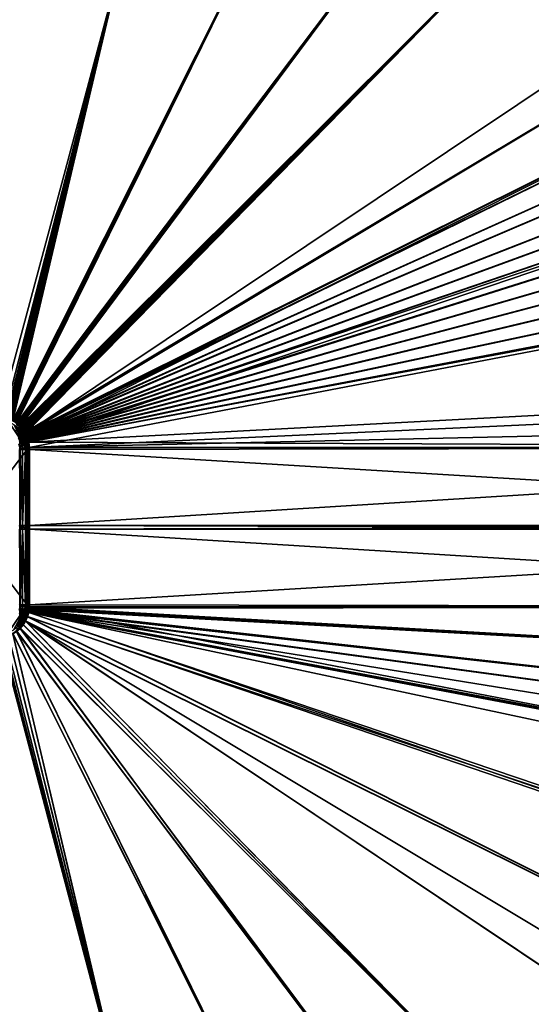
# Model space of a CAD drawing. Header units: metres. Extents: x -901 to 901, y -486 to 401.
# Tile 208 of 256: x 60 to 263, y -189 to 201. Entities that reach past the tile are written whole.
import ezdxf

# ---------------------------------------------------------------- set-up
doc = ezdxf.new("R2010")
doc.units = ezdxf.units.M

msp = doc.modelspace()

# ---------------------------------------------------------------- linework, layer by layer
at = {"layer": 'top0'}
for points in [[(51.480598, 43.739395, -503.49292), (51.480598, 223.983383, -499.717346), (99.888733, 223.959961, -499.592224)], [(53.527187, 43.449425, -503.495331), (51.480598, 43.739395, -503.49292), (99.888733, 223.959961, -499.592224)], [(51.480598, 223.920547, -496.718018), (54.214935, 43.245422, -500.496002), (99.785164, 223.928391, -496.596436)], [(99.888733, 223.959961, -499.592224), (55.299904, 43.002987, -503.495331), (53.527187, 43.449425, -503.495331)], [(54.214935, 43.245422, -500.496002), (54.490093, 43.177109, -500.496002), (99.785164, 223.928391, -496.596436)], [(99.785164, 223.928391, -496.596436), (54.490093, 43.177109, -500.496002), (54.763939, 43.101849, -500.496002)], [(54.763939, 43.101849, -500.496002), (55.036449, 43.019512, -500.496002), (99.785164, 223.928391, -496.596436)], [(55.036449, 43.019512, -500.496002), (55.307594, 42.929974, -500.496002), (99.785164, 223.928391, -496.596436)], [(56.984638, 42.293407, -503.495331), (55.299904, 43.002987, -503.495331), (99.888733, 223.959961, -499.592224)], [(99.785164, 223.928391, -496.596436), (55.307594, 42.929974, -500.496002), (55.577347, 42.833103, -500.496002)], [(55.577347, 42.833103, -500.496002), (55.845684, 42.728775, -500.496002), (99.785164, 223.928391, -496.596436)], [(55.845684, 42.728775, -500.496002), (56.112568, 42.616859, -500.496002), (99.785164, 223.928391, -496.596436)], [(99.785164, 223.928391, -496.596436), (56.112568, 42.616859, -500.496002), (56.377979, 42.497231, -500.496002)], [(56.377979, 42.497231, -500.496002), (56.641891, 42.369759, -500.496002), (99.785164, 223.928391, -496.596436)], [(56.641891, 42.369759, -500.496002), (56.90427, 42.234318, -500.496002), (99.785164, 223.928391, -496.596436)], [(99.785164, 223.928391, -496.596436), (56.90427, 42.234318, -500.496002), (148.050934, 223.930923, -496.255829)], [(56.90427, 42.234318, -500.496002), (57.165089, 42.090778, -500.496002), (148.050934, 223.930923, -496.255829)], [(148.24852, 223.902283, -499.237854), (56.984638, 42.293407, -503.495331), (99.888733, 223.959961, -499.592224)], [(58.54258, 41.33704, -503.495331), (56.984638, 42.293407, -503.495331), (148.24852, 223.902283, -499.237854)], [(148.050934, 223.930923, -496.255829), (57.165089, 42.090778, -500.496002), (57.424324, 41.939011, -500.496002)], [(57.424324, 41.939011, -500.496002), (57.681946, 41.778889, -500.496002), (148.050934, 223.930923, -496.255829)], [(57.681946, 41.778889, -500.496002), (57.937923, 41.610287, -500.496002), (148.050934, 223.930923, -496.255829)], [(57.937923, 41.610287, -500.496002), (58.192173, 41.433163, -500.496002), (148.050934, 223.930923, -496.255829)], [(58.192173, 41.433163, -500.496002), (58.444324, 41.247849, -500.496002), (148.050934, 223.930923, -496.255829)], [(148.050934, 223.930923, -496.255829), (58.444324, 41.247849, -500.496002), (196.310562, 223.897324, -495.732025)], [(58.444324, 41.247849, -500.496002), (58.693947, 41.054779, -500.496002), (196.310562, 223.897324, -495.732025)], [(196.53624, 223.843063, -498.702637), (58.54258, 41.33704, -503.495331), (148.24852, 223.902283, -499.237854)], [(59.937843, 40.155907, -503.495331), (58.54258, 41.33704, -503.495331), (196.53624, 223.843063, -498.702637)], [(196.310562, 223.897324, -495.732025), (58.693947, 41.054779, -500.496002), (58.940605, 40.854397, -500.496002)], [(58.940605, 40.854397, -500.496002), (59.183861, 40.647129, -500.496002), (196.310562, 223.897324, -495.732025)], [(59.183861, 40.647129, -500.496002), (59.423283, 40.433414, -500.496002), (196.310562, 223.897324, -495.732025)], [(59.423283, 40.433414, -500.496002), (59.658436, 40.213688, -500.496002), (196.310562, 223.897324, -495.732025)], [(59.658436, 40.213688, -500.496002), (59.888878, 39.988384, -500.496002), (196.310562, 223.897324, -495.732025)], [(196.310562, 223.897324, -495.732025), (59.888878, 39.988384, -500.496002), (244.527115, 223.826401, -495.064453)], [(59.888878, 39.988384, -500.496002), (60.114182, 39.757938, -500.496002), (244.527115, 223.826401, -495.064453)], [(244.761276, 223.802536, -498.037628), (59.937843, 40.155907, -503.495331), (196.53624, 223.843063, -498.702637)], [(61.138283, 38.777222, -503.495331), (59.937843, 40.155907, -503.495331), (244.761276, 223.802536, -498.037628)], [(244.527115, 223.826401, -495.064453), (60.114182, 39.757938, -500.496002), (60.333908, 39.522789, -500.496002)], [(60.333908, 39.522789, -500.496002), (60.547623, 39.283367, -500.496002), (244.527115, 223.826401, -495.064453)], [(60.547623, 39.283367, -500.496002), (60.75489, 39.040108, -500.496002), (244.527115, 223.826401, -495.064453)], [(244.527115, 223.826401, -495.064453), (60.75489, 39.040108, -500.496002), (60.955276, 38.793449, -500.496002)], [(60.955276, 38.793449, -500.496002), (61.148342, 38.543827, -500.496002), (244.527115, 223.826401, -495.064453)], [(62.116249, 37.232742, -503.495331), (61.138283, 38.777222, -503.495331), (244.761276, 223.802536, -498.037628)], [(61.148342, 38.543827, -500.496002), (61.333656, 38.291676, -500.496002), (244.527115, 223.826401, -495.064453)], [(244.527115, 223.826401, -495.064453), (61.333656, 38.291676, -500.496002), (61.510784, 38.037426, -500.496002)], [(61.510784, 38.037426, -500.496002), (61.679386, 37.781448, -500.496002), (244.527115, 223.826401, -495.064453)], [(244.527115, 223.826401, -495.064453), (61.679386, 37.781448, -500.496002), (61.839508, 37.523827, -500.496002)], [(372.984802, 223.770142, -492.901215), (244.527115, 223.826401, -495.064453), (61.839508, 37.523827, -500.496002)], [(61.839508, 37.523827, -500.496002), (61.991276, 37.264591, -500.496002), (372.984802, 223.770142, -492.901215)], [(61.991276, 37.264591, -500.496002), (62.134815, 37.003773, -500.496002), (372.984802, 223.770142, -492.901215)], [(341.090759, 223.79567, -496.466583), (437.335358, 223.870071, -494.717072), (62.116249, 37.232742, -503.495331)], [(62.116249, 37.232742, -503.495331), (437.335358, 223.870071, -494.717072), (62.849209, 35.558052, -503.495331)], [(244.761276, 223.802536, -498.037628), (341.090759, 223.79567, -496.466583), (62.116249, 37.232742, -503.495331)], [(372.984802, 223.770142, -492.901215), (62.134815, 37.003773, -500.496002), (437.279114, 223.842056, -491.717743)], [(62.134815, 37.003773, -500.496002), (62.270256, 36.741394, -500.496002), (437.279114, 223.842056, -491.717743)], [(437.279114, 223.842056, -491.717743), (62.270256, 36.741394, -500.496002), (443.575165, 223.660156, -491.601166)], [(62.270256, 36.741394, -500.496002), (62.397728, 36.477486, -500.496002), (443.575165, 223.660156, -491.601166)], [(443.575165, 223.660156, -491.601166), (62.397728, 36.477486, -500.496002), (468.505676, 219.215271, -491.167877)], [(437.335358, 223.870071, -494.717072), (520.393921, 188.45813, -493.390167), (62.849209, 35.558052, -503.495331)], [(62.397728, 36.477486, -500.496002), (62.517357, 36.21207, -500.496002), (468.505676, 219.215271, -491.167877)], [(468.505676, 219.215271, -491.167877), (62.517357, 36.21207, -500.496002), (480.591248, 214.882462, -490.972443)], [(62.517357, 36.21207, -500.496002), (62.629272, 35.945187, -500.496002), (480.591248, 214.882462, -490.972443)], [(480.591248, 214.882462, -490.972443), (62.629272, 35.945187, -500.496002), (497.76944, 206.077408, -490.709351)], [(62.629272, 35.945187, -500.496002), (62.733601, 35.676849, -500.496002), (497.76944, 206.077408, -490.709351)], [(497.76944, 206.077408, -490.709351), (62.733601, 35.676849, -500.496002), (508.340515, 198.850876, -490.555847)], [(62.733601, 35.676849, -500.496002), (62.830471, 35.407097, -500.496002), (508.340515, 198.850876, -490.555847)], [(508.340515, 198.850876, -490.555847), (62.830471, 35.407097, -500.496002), (518.09021, 190.658234, -490.42038)], [(62.830471, 35.407097, -500.496002), (62.92001, 35.135952, -500.496002), (518.09021, 190.658234, -490.42038)], [(62.849209, 35.558052, -503.495331), (520.393921, 188.45813, -493.390167), (63.320282, 33.791721, -503.495331)], [(518.09021, 190.658234, -490.42038), (62.92001, 35.135952, -500.496002), (526.977783, 181.583008, -490.302704)], [(520.393921, 188.45813, -493.390167), (556.825012, 127.259506, -492.974121), (63.320282, 33.791721, -503.495331)], [(62.92001, 35.135952, -500.496002), (63.002346, 34.863441, -500.496002), (526.977783, 181.583008, -490.302704)], [(526.977783, 181.583008, -490.302704), (63.002346, 34.863441, -500.496002), (534.963257, 171.708542, -490.202545)], [(63.002346, 34.863441, -500.496002), (63.077606, 34.589596, -500.496002), (534.963257, 171.708542, -490.202545)], [(534.963257, 171.708542, -490.202545), (63.077606, 34.589596, -500.496002), (542.006714, 161.118149, -490.119659)], [(63.077606, 34.589596, -500.496002), (63.14592, 34.314438, -500.496002), (542.006714, 161.118149, -490.119659)], [(542.006714, 161.118149, -490.119659), (63.14592, 34.314438, -500.496002), (548.068054, 149.895493, -490.053741)], [(63.14592, 34.314438, -500.496002), (63.207417, 34.038002, -500.496002), (548.068054, 149.895493, -490.053741)], [(548.068054, 149.895493, -490.053741), (63.207417, 34.038002, -500.496002), (553.106445, 138.14418, -490.004761)], [(63.207417, 34.038002, -500.496002), (63.258526, 33.780186, -500.496002), (553.106445, 138.14418, -490.004761)], [(553.106445, 138.14418, -490.004761), (63.258526, 33.780186, -500.496002), (557.079407, 125.99765, -489.9729)], [(63.258526, 33.780186, -500.496002), (63.577065, 31.580099, -500.493591), (557.079407, 125.99765, -489.9729)], [(63.320282, 33.791721, -503.495331), (556.825012, 127.259506, -492.974121), (562.270081, 60.027832, -493.031525)], [(557.079407, 125.99765, -489.9729), (63.577065, 31.580099, -500.493591), (562.204956, 54.371548, -490.038177)], [(562.270081, 60.027832, -493.031525), (562.26355, 31.580099, -493.048248), (63.320282, 33.791721, -503.495331)], [(63.577065, 31.580099, -500.493591), (562.201782, 42.919022, -490.046234), (562.204956, 54.371548, -490.038177)], [(55.315624, 41.877167, -514.045288), (62.686565, 30.845772, -513.916626), (39.047081, 0, -514.329285)], [(55.315624, 41.877167, -514.045288), (57.398903, 40.761074, -514.008911), (62.686565, 30.845772, -513.916626)], [(57.398903, 40.761074, -514.008911), (59.189335, 39.288837, -513.977661), (62.686565, 30.845772, -513.916626)], [(58.54258, 41.33704, -503.495331), (59.777237, 39.993813, -503.497284), (58.423496, 41.176105, -503.497223)], [(58.423496, 41.176105, -503.497223), (59.777237, 39.993813, -503.497284), (59.563244, 39.778004, -503.574524)], [(59.423283, 40.433414, -500.496002), (58.504665, 41.11076, -500.497314), (59.833427, 39.931664, -500.497345)], [(59.833427, 39.931664, -500.497345), (58.504665, 41.11076, -500.497314), (58.753883, 38.951244, -500.80658)], [(58.54258, 41.33704, -503.495331), (59.937843, 40.155907, -503.495331), (59.777237, 39.993813, -503.497284)], [(60.059483, 39.698837, -500.497345), (59.833427, 39.931664, -500.497345), (58.753883, 38.951244, -500.80658)], [(60.059483, 39.698837, -500.497345), (58.753883, 38.951244, -500.80658), (59.806862, 37.748905, -500.807709)], [(60.241295, 38.085556, -504.492523), (59.134209, 39.343594, -504.492493), (59.337708, 39.549347, -503.790588)], [(60.241295, 38.085556, -504.492523), (59.189335, 39.288837, -513.977661), (59.134209, 39.343594, -504.492493)], [(62.686565, 30.845772, -513.916626), (59.189335, 39.288837, -513.977661), (60.661572, 37.498405, -513.951965)], [(60.661572, 37.498405, -513.951965), (59.189335, 39.288837, -513.977661), (60.241295, 38.085556, -504.492523)], [(59.563244, 39.778004, -503.574524), (60.470753, 38.261562, -503.790802), (59.337708, 39.549347, -503.790588)], [(59.337708, 39.549347, -503.790588), (60.470753, 38.261562, -503.790802), (60.241295, 38.085556, -504.492523)], [(59.658436, 40.213688, -500.496002), (59.423283, 40.433414, -500.496002), (59.833427, 39.931664, -500.497345)], [(59.777237, 39.993813, -503.497284), (60.725868, 38.456242, -503.574677), (59.563244, 39.778004, -503.574524)], [(59.563244, 39.778004, -503.574524), (60.725868, 38.456242, -503.574677), (60.470753, 38.261562, -503.790802)], [(59.833427, 39.931664, -500.497345), (59.888878, 39.988384, -500.496002), (59.658436, 40.213688, -500.496002)], [(59.937843, 40.155907, -503.495331), (60.978279, 38.655052, -503.497223), (59.777237, 39.993813, -503.497284)], [(59.777237, 39.993813, -503.497284), (60.978279, 38.655052, -503.497223), (60.725868, 38.456242, -503.574677)], [(61.003407, 38.598022, -500.497314), (60.059483, 39.698837, -500.497345), (59.806862, 37.748905, -500.807709)], [(60.114182, 39.757938, -500.496002), (59.888878, 39.988384, -500.496002), (59.833427, 39.931664, -500.497345)], [(60.059483, 39.698837, -500.497345), (60.114182, 39.757938, -500.496002), (59.833427, 39.931664, -500.497345)], [(59.937843, 40.155907, -503.495331), (61.138283, 38.777222, -503.495331), (60.978279, 38.655052, -503.497223)], [(60.059483, 39.698837, -500.497345), (60.333908, 39.522789, -500.496002), (60.114182, 39.757938, -500.496002)], [(61.003407, 38.598022, -500.497314), (60.547623, 39.283367, -500.496002), (60.059483, 39.698837, -500.497345)], [(60.547623, 39.283367, -500.496002), (60.333908, 39.522789, -500.496002), (60.059483, 39.698837, -500.497345)], [(61.003407, 38.598022, -500.497314), (60.75489, 39.040108, -500.496002), (60.547623, 39.283367, -500.496002)], [(63.577065, 31.580099, -500.493591), (562.200745, 31.580099, -490.04892), (562.201782, 42.919022, -490.046234)], [(59.806862, 37.748905, -500.807709), (58.753883, 38.951244, -500.80658), (58.270687, 38.461559, -501.177216)], [(59.806862, 37.748905, -500.807709), (58.270687, 38.461559, -501.177216), (59.260544, 37.331959, -501.178589)], [(58.782337, 36.96706, -501.675354), (60.078735, 36.074673, -501.182739), (59.260544, 37.331959, -501.178589)], [(59.555836, 35.78154, -501.679565), (60.078735, 36.074673, -501.182739), (58.782337, 36.96706, -501.675354)], [(59.555836, 35.78154, -501.679565), (59.127155, 35.541039, -502.283356), (60.151726, 34.501732, -501.685944)], [(60.151726, 34.501732, -501.685944), (59.127155, 35.541039, -502.283356), (59.69632, 34.324642, -502.288818)], [(60.676392, 36.409519, -500.811127), (59.806862, 37.748905, -500.807709), (59.260544, 37.331959, -501.178589)], [(59.260544, 37.331959, -501.178589), (60.078735, 36.074673, -501.182739), (60.676392, 36.409519, -500.811127)], [(60.078735, 36.074673, -501.182739), (59.555836, 35.78154, -501.679565), (60.707558, 34.717144, -501.189087)], [(60.707558, 34.717144, -501.189087), (59.555836, 35.78154, -501.679565), (60.151726, 34.501732, -501.685944)], [(61.003407, 38.598022, -500.497314), (59.806862, 37.748905, -500.807709), (61.990078, 37.118023, -500.497162)], [(59.806862, 37.748905, -500.807709), (60.676392, 36.409519, -500.811127), (61.990078, 37.118023, -500.497162)], [(60.676392, 36.409519, -500.811127), (60.078735, 36.074673, -501.182739), (61.343266, 34.96291, -500.816345)], [(61.343266, 34.96291, -500.816345), (60.078735, 36.074673, -501.182739), (60.707558, 34.717144, -501.189087)], [(60.470753, 38.261562, -503.790802), (61.161366, 36.68494, -504.492249), (60.241295, 38.085556, -504.492523)], [(61.161366, 36.68494, -504.492249), (60.661572, 37.498405, -513.951965), (60.241295, 38.085556, -504.492523)], [(60.725868, 38.456242, -503.574677), (61.41251, 36.826694, -503.791534), (60.470753, 38.261562, -503.790802)], [(60.470753, 38.261562, -503.790802), (61.41251, 36.826694, -503.791534), (61.161366, 36.68494, -504.492249)], [(60.661572, 37.498405, -513.951965), (61.777664, 35.415127, -513.932495), (62.686565, 30.845772, -513.916626)], [(61.777664, 35.415127, -513.932495), (60.661572, 37.498405, -513.951965), (61.161366, 36.68494, -504.492249)], [(61.990078, 37.118023, -500.497162), (60.676392, 36.409519, -500.811127), (61.343266, 34.96291, -500.816345)], [(60.978279, 38.655052, -503.497223), (61.691521, 36.983269, -503.575256), (60.725868, 38.456242, -503.574677)], [(60.725868, 38.456242, -503.574677), (61.691521, 36.983269, -503.575256), (61.41251, 36.826694, -503.791534)], [(60.955276, 38.793449, -500.496002), (60.75489, 39.040108, -500.496002), (61.003407, 38.598022, -500.497314)], [(61.148342, 38.543827, -500.496002), (60.955276, 38.793449, -500.496002), (61.003407, 38.598022, -500.497314)], [(61.138283, 38.777222, -503.495331), (62.054001, 37.062195, -503.496979), (60.978279, 38.655052, -503.497223)], [(60.978279, 38.655052, -503.497223), (62.054001, 37.062195, -503.496979), (61.691521, 36.983269, -503.575256)], [(61.990078, 37.118023, -500.497162), (61.510784, 38.037426, -500.496002), (61.003407, 38.598022, -500.497314)], [(61.510784, 38.037426, -500.496002), (61.333656, 38.291676, -500.496002), (61.003407, 38.598022, -500.497314)], [(61.003407, 38.598022, -500.497314), (61.333656, 38.291676, -500.496002), (61.148342, 38.543827, -500.496002)], [(61.138283, 38.777222, -503.495331), (62.116249, 37.232742, -503.495331), (62.054001, 37.062195, -503.496979)], [(61.41251, 36.826694, -503.791534), (61.876282, 35.169342, -504.491486), (61.161366, 36.68494, -504.492249)], [(61.876282, 35.169342, -504.491486), (61.777664, 35.415127, -513.932495), (61.161366, 36.68494, -504.492249)], [(61.343266, 34.96291, -500.816345), (62.750778, 35.498692, -500.496796), (61.990078, 37.118023, -500.497162)], [(63.258526, 33.780186, -500.496002), (62.750778, 35.498692, -500.496796), (61.343266, 34.96291, -500.816345)], [(61.691521, 36.983269, -503.575256), (62.143368, 35.272217, -503.792572), (61.41251, 36.826694, -503.791534)], [(61.41251, 36.826694, -503.791534), (62.143368, 35.272217, -503.792572), (61.876282, 35.169342, -504.491486)], [(61.679386, 37.781448, -500.496002), (61.510784, 38.037426, -500.496002), (61.990078, 37.118023, -500.497162)], [(61.839508, 37.523827, -500.496002), (61.679386, 37.781448, -500.496002), (61.990078, 37.118023, -500.497162)], [(62.054001, 37.062195, -503.496979), (62.708611, 35.719097, -503.496582), (61.691521, 36.983269, -503.575256)], [(61.691521, 36.983269, -503.575256), (62.708611, 35.719097, -503.496582), (62.439896, 35.387634, -503.575989)], [(61.691521, 36.983269, -503.575256), (62.439896, 35.387634, -503.575989), (62.143368, 35.272217, -503.792572)], [(61.777664, 35.415127, -513.932495), (62.461567, 33.152824, -513.920593), (62.686565, 30.845772, -513.916626)], [(62.461567, 33.152824, -513.920593), (61.777664, 35.415127, -513.932495), (62.37196, 33.568642, -504.490143)], [(61.777664, 35.415127, -513.932495), (61.876282, 35.169342, -504.491486), (62.37196, 33.568642, -504.490143)], [(61.990078, 37.118023, -500.497162), (61.991276, 37.264591, -500.496002), (61.839508, 37.523827, -500.496002)], [(62.143368, 35.272217, -503.792572), (62.443699, 33.585812, -504.114166), (61.876282, 35.169342, -504.491486)], [(61.876282, 35.169342, -504.491486), (62.443699, 33.585812, -504.114166), (62.37196, 33.568642, -504.490143)], [(62.134815, 37.003773, -500.496002), (61.991276, 37.264591, -500.496002), (61.990078, 37.118023, -500.497162)], [(62.750778, 35.498692, -500.496796), (62.517357, 36.21207, -500.496002), (61.990078, 37.118023, -500.497162)], [(62.517357, 36.21207, -500.496002), (62.397728, 36.477486, -500.496002), (61.990078, 37.118023, -500.497162)], [(61.990078, 37.118023, -500.497162), (62.397728, 36.477486, -500.496002), (62.270256, 36.741394, -500.496002)], [(62.270256, 36.741394, -500.496002), (62.134815, 37.003773, -500.496002), (61.990078, 37.118023, -500.497162)], [(62.116249, 37.232742, -503.495331), (62.708611, 35.719097, -503.496582), (62.054001, 37.062195, -503.496979)], [(62.116249, 37.232742, -503.495331), (62.849209, 35.558052, -503.495331), (62.708611, 35.719097, -503.496582)], [(62.439896, 35.387634, -503.575989), (62.648438, 33.634075, -503.793945), (62.143368, 35.272217, -503.792572)], [(62.648438, 33.634075, -503.793945), (62.443699, 33.585812, -504.114166), (62.143368, 35.272217, -503.792572)], [(62.708611, 35.719097, -503.496582), (63.320282, 33.791721, -503.495331), (62.439896, 35.387634, -503.575989)], [(62.439896, 35.387634, -503.575989), (63.320282, 33.791721, -503.495331), (62.648438, 33.634075, -503.793945)], [(62.750778, 35.498692, -500.496796), (62.629272, 35.945187, -500.496002), (62.517357, 36.21207, -500.496002)], [(62.733601, 35.676849, -500.496002), (62.629272, 35.945187, -500.496002), (62.750778, 35.498692, -500.496796)], [(62.849209, 35.558052, -503.495331), (63.320282, 33.791721, -503.495331), (62.708611, 35.719097, -503.496582)], [(62.830471, 35.407097, -500.496002), (62.733601, 35.676849, -500.496002), (62.750778, 35.498692, -500.496796)], [(63.258526, 33.780186, -500.496002), (63.207417, 34.038002, -500.496002), (62.750778, 35.498692, -500.496796)], [(63.207417, 34.038002, -500.496002), (63.14592, 34.314438, -500.496002), (62.750778, 35.498692, -500.496796)], [(62.750778, 35.498692, -500.496796), (63.14592, 34.314438, -500.496002), (63.077606, 34.589596, -500.496002)], [(63.077606, 34.589596, -500.496002), (63.002346, 34.863441, -500.496002), (62.750778, 35.498692, -500.496796)], [(63.002346, 34.863441, -500.496002), (62.92001, 35.135952, -500.496002), (62.750778, 35.498692, -500.496796)], [(62.750778, 35.498692, -500.496796), (62.92001, 35.135952, -500.496002), (62.830471, 35.407097, -500.496002)], [(59.738998, 32.953445, -502.980713), (59.451004, 32.884521, -504.490143), (59.967731, 31.37191, -502.97821)], [(59.451004, 32.884521, -504.490143), (59.67215, 31.353306, -504.487732), (59.967731, 31.37191, -502.97821)], [(59.967731, 31.37191, -502.97821), (59.67215, 31.353306, -504.487732), (59.982872, 30.845772, -502.977753)], [(59.67215, 31.353306, -504.487732), (59.686565, 30.845772, -504.487305), (59.982872, 30.845772, -502.977753)], [(59.69632, 34.324642, -502.288818), (60.561062, 33.14724, -501.694946), (60.151726, 34.501732, -501.685944)], [(59.738998, 32.953445, -502.980713), (60.561062, 33.14724, -501.694946), (59.69632, 34.324642, -502.288818)], [(59.738998, 32.953445, -502.980713), (59.967731, 31.37191, -502.97821), (60.561062, 33.14724, -501.694946)], [(59.967731, 31.37191, -502.97821), (60.810856, 31.421383, -501.692505), (60.561062, 33.14724, -501.694946)], [(60.810856, 31.421383, -501.692505), (59.967731, 31.37191, -502.97821), (60.827267, 30.845772, -501.692139)], [(59.967731, 31.37191, -502.97821), (59.982872, 30.845772, -502.977753), (60.827267, 30.845772, -501.692139)], [(60.561062, 33.14724, -501.694946), (60.707558, 34.717144, -501.189087), (60.151726, 34.501732, -501.685944)], [(60.561062, 33.14724, -501.694946), (61.7953, 33.43716, -500.823639), (60.707558, 34.717144, -501.189087)], [(62.076519, 31.494387, -500.821228), (61.7953, 33.43716, -500.823639), (60.561062, 33.14724, -501.694946)], [(60.561062, 33.14724, -501.694946), (60.810856, 31.421383, -501.692505), (62.076519, 31.494387, -500.821228)], [(61.7953, 33.43716, -500.823639), (61.343266, 34.96291, -500.816345), (60.707558, 34.717144, -501.189087)], [(62.076519, 31.494387, -500.821228), (60.810856, 31.421383, -501.692505), (62.094936, 30.845772, -500.821014)], [(60.810856, 31.421383, -501.692505), (60.827267, 30.845772, -501.692139), (62.094936, 30.845772, -500.821014)], [(61.7953, 33.43716, -500.823639), (63.258526, 33.780186, -500.496002), (61.343266, 34.96291, -500.816345)], [(63.258526, 33.780186, -500.496002), (61.7953, 33.43716, -500.823639), (62.076519, 31.494387, -500.821228)], [(63.577065, 31.580099, -500.493591), (63.258526, 33.780186, -500.496002), (62.076519, 31.494387, -500.821228)], [(63.577065, 31.580099, -500.493591), (62.076519, 31.494387, -500.821228), (63.597927, 30.845772, -500.493134)], [(62.076519, 31.494387, -500.821228), (62.094936, 30.845772, -500.821014), (63.597927, 30.845772, -500.493134)], [(62.37196, 33.568642, -504.490143), (62.443699, 33.585812, -504.114166), (62.563957, 32.552517, -504.489014)], [(62.461567, 33.152824, -513.920593), (62.37196, 33.568642, -504.490143), (62.563957, 32.552517, -504.489014)], [(62.443699, 33.585812, -504.114166), (62.648438, 33.634075, -503.793945), (62.636902, 32.563469, -504.113037)], [(62.443699, 33.585812, -504.114166), (62.636902, 32.563469, -504.113037), (62.563957, 32.552517, -504.489014)], [(62.686565, 30.845772, -513.916626), (62.461567, 33.152824, -513.920593), (62.667313, 31.523613, -504.487732)], [(62.667313, 31.523613, -504.487732), (62.461567, 33.152824, -513.920593), (62.563957, 32.552517, -504.489014)], [(62.636902, 32.563469, -504.113037), (62.667313, 31.523613, -504.487732), (62.563957, 32.552517, -504.489014)], [(62.648438, 33.634075, -503.793945), (62.845047, 32.593876, -503.792816), (62.636902, 32.563469, -504.113037)], [(62.845047, 32.593876, -503.792816), (62.950924, 31.540569, -503.791534), (62.636902, 32.563469, -504.113037)], [(62.950924, 31.540569, -503.791534), (62.667313, 31.523613, -504.487732), (62.636902, 32.563469, -504.113037)], [(62.648438, 33.634075, -503.793945), (63.320282, 33.791721, -503.495331), (62.845047, 32.593876, -503.792816)], [(62.686565, 30.845772, -504.487305), (62.667313, 31.523613, -504.487732), (62.950924, 31.540569, -503.791534)], [(62.686565, 30.845772, -504.487305), (62.686565, 30.845772, -513.916626), (62.667313, 31.523613, -504.487732)], [(62.970673, 30.845772, -503.791107), (62.686565, 30.845772, -504.487305), (62.950924, 31.540569, -503.791534)], [(63.320282, 33.791721, -503.495331), (63.639893, 31.580099, -503.49292), (62.845047, 32.593876, -503.792816)], [(62.845047, 32.593876, -503.792816), (63.639893, 31.580099, -503.49292), (62.950924, 31.540569, -503.791534)], [(62.970673, 30.845772, -503.791107), (62.950924, 31.540569, -503.791534), (63.639893, 31.580099, -503.49292)], [(63.660755, 30.845772, -503.492493), (62.970673, 30.845772, -503.791107), (63.639893, 31.580099, -503.49292)], [(562.26355, 31.580099, -493.048248), (63.639893, 31.580099, -503.49292), (63.320282, 33.791721, -503.495331)], [(63.577065, 31.580099, -500.493591), (63.597927, 30.845772, -500.493134), (562.200745, 31.580099, -490.04892)], [(63.597927, 30.845772, -500.493134), (63.597927, 0.734328, -500.493134), (562.200745, 31.580099, -490.04892)], [(562.200745, 31.580099, -490.04892), (63.597927, 0.734328, -500.493134), (562.200745, 0.734328, -490.04892)], [(63.639893, 31.580099, -503.49292), (562.26355, 31.580099, -493.048248), (63.660755, 30.845772, -503.492493)], [(562.26355, 31.580099, -493.048248), (562.26355, 0.734328, -493.048248), (63.660755, 30.845772, -503.492493)], [(39.047081, 0, -514.329285), (62.686565, 30.845772, -513.916626), (62.686565, -30.845772, -513.916626)], [(59.686565, 0.734328, -504.487305), (59.982716, 0.734328, -502.977814), (59.686565, 30.845772, -504.487305)], [(59.982716, 0.734328, -502.977814), (59.982872, 30.845772, -502.977753), (59.686565, 30.845772, -504.487305)], [(59.982716, 0.734328, -502.977814), (60.827255, 0.734328, -501.692108), (59.982872, 30.845772, -502.977753)], [(60.827255, 0.734328, -501.692108), (60.827267, 30.845772, -501.692139), (59.982872, 30.845772, -502.977753)], [(60.827267, 30.845772, -501.692139), (60.827255, 0.734328, -501.692108), (62.094936, 30.845772, -500.821014)], [(60.827255, 0.734328, -501.692108), (62.094975, 0.734328, -500.820831), (62.094936, 30.845772, -500.821014)], [(62.094936, 30.845772, -500.821014), (62.094975, 0.734328, -500.820831), (63.597927, 0.734328, -500.493134)], [(63.597927, 0.734328, -500.493134), (63.597927, 30.845772, -500.493134), (62.094936, 30.845772, -500.821014)], [(62.686565, 0.734328, -504.487305), (62.686565, 30.845772, -504.487305), (62.816422, 0.734328, -503.995819)], [(62.686565, 30.845772, -504.487305), (62.970673, 30.845772, -503.791107), (62.816422, 0.734328, -503.995819)], [(62.686565, 30.845772, -513.916626), (62.686565, 0.734328, -504.487305), (62.686565, -30.845772, -513.916626)], [(62.686565, 30.845772, -513.916626), (62.686565, 30.845772, -504.487305), (62.686565, 0.734328, -504.487305)], [(62.816422, 0.734328, -503.995819), (62.970673, 30.845772, -503.791107), (63.172096, 0.734328, -503.632599)], [(62.970673, 30.845772, -503.791107), (63.660755, 30.845772, -503.492493), (63.172096, 0.734328, -503.632599)], [(63.172096, 0.734328, -503.632599), (63.660755, 30.845772, -503.492493), (63.660755, 0.734328, -503.492493)], [(63.660755, 30.845772, -503.492493), (562.26355, 0.734328, -493.048248), (63.660755, 0.734328, -503.492493)], [(62.686565, -30.845772, -513.916626), (55.14143, -41.94772, -514.04834), (39.047081, 0, -514.329285)], [(59.982716, 0.734328, -502.977814), (59.686565, 0.734328, -504.487305), (59.982716, -0.734328, -502.977814)], [(59.686565, 0.734328, -504.487305), (59.686565, -0.734328, -504.487305), (59.982716, -0.734328, -502.977814)], [(60.827255, 0.734328, -501.692108), (59.982716, 0.734328, -502.977814), (60.827255, -0.734328, -501.692108)], [(59.982716, 0.734328, -502.977814), (59.982716, -0.734328, -502.977814), (60.827255, -0.734328, -501.692108)], [(62.094975, 0.734328, -500.820831), (60.827255, 0.734328, -501.692108), (62.094975, -0.734328, -500.820831)], [(60.827255, 0.734328, -501.692108), (60.827255, -0.734328, -501.692108), (62.094975, -0.734328, -500.820831)], [(63.597927, 0.734328, -500.493134), (62.094975, 0.734328, -500.820831), (63.597927, -0.734328, -500.493134)], [(62.094975, 0.734328, -500.820831), (62.094975, -0.734328, -500.820831), (63.597927, -0.734328, -500.493134)], [(62.816422, 0.734328, -503.995819), (62.816422, -0.734328, -503.995819), (62.686565, -0.734328, -504.487305)], [(62.686565, -0.734328, -504.487305), (62.686565, 0.734328, -504.487305), (62.816422, 0.734328, -503.995819)], [(62.686565, 0.734328, -504.487305), (62.686565, -0.734328, -504.487305), (62.686565, -30.845772, -513.916626)], [(63.172096, 0.734328, -503.632599), (63.172096, -0.734328, -503.632599), (62.816422, 0.734328, -503.995819)], [(63.172096, -0.734328, -503.632599), (62.816422, -0.734328, -503.995819), (62.816422, 0.734328, -503.995819)], [(63.660755, -0.734328, -503.492493), (63.172096, -0.734328, -503.632599), (63.660755, 0.734328, -503.492493)], [(63.172096, -0.734328, -503.632599), (63.172096, 0.734328, -503.632599), (63.660755, 0.734328, -503.492493)], [(562.200745, -0.734328, -490.04892), (562.200745, 0.734328, -490.04892), (63.597927, -0.734328, -500.493134)], [(562.200745, 0.734328, -490.04892), (63.597927, 0.734328, -500.493134), (63.597927, -0.734328, -500.493134)], [(562.26355, 0.734328, -493.048248), (562.26355, -0.734328, -493.048248), (63.660755, 0.734328, -503.492493)], [(562.26355, -0.734328, -493.048248), (63.660755, -0.734328, -503.492493), (63.660755, 0.734328, -503.492493)], [(59.982716, -0.734328, -502.977814), (59.686565, -0.734328, -504.487305), (59.982872, -30.845772, -502.977753)], [(59.686565, -0.734328, -504.487305), (59.686565, -30.845772, -504.487305), (59.982872, -30.845772, -502.977753)], [(60.827255, -0.734328, -501.692108), (59.982716, -0.734328, -502.977814), (60.827267, -30.845772, -501.692139)], [(59.982716, -0.734328, -502.977814), (59.982872, -30.845772, -502.977753), (60.827267, -30.845772, -501.692139)], [(62.094975, -0.734328, -500.820831), (60.827255, -0.734328, -501.692108), (62.094936, -30.845772, -500.821014)], [(60.827255, -0.734328, -501.692108), (60.827267, -30.845772, -501.692139), (62.094936, -30.845772, -500.821014)], [(62.094975, -0.734328, -500.820831), (62.094936, -30.845772, -500.821014), (63.597927, -30.845772, -500.493134)], [(63.597927, -0.734328, -500.493134), (62.094975, -0.734328, -500.820831), (63.597927, -30.845772, -500.493134)], [(62.686565, -0.734328, -504.487305), (62.816422, -0.734328, -503.995819), (62.686565, -30.845772, -504.487305)], [(62.816422, -0.734328, -503.995819), (62.970673, -30.845772, -503.791107), (62.686565, -30.845772, -504.487305)], [(62.686565, -30.845772, -513.916626), (62.686565, -0.734328, -504.487305), (62.686565, -30.845772, -504.487305)], [(62.816422, -0.734328, -503.995819), (63.172096, -0.734328, -503.632599), (62.970673, -30.845772, -503.791107)], [(63.172096, -0.734328, -503.632599), (63.660755, -30.845772, -503.492493), (62.970673, -30.845772, -503.791107)], [(63.172096, -0.734328, -503.632599), (63.660755, -0.734328, -503.492493), (63.660755, -30.845772, -503.492493)], [(63.597927, -0.734328, -500.493134), (63.597927, -30.845772, -500.493134), (562.200745, -0.734328, -490.04892)], [(63.597927, -30.845772, -500.493134), (562.200745, -31.580099, -490.04892), (562.200745, -0.734328, -490.04892)], [(63.660755, -30.845772, -503.492493), (63.660755, -0.734328, -503.492493), (562.26355, -31.580099, -493.048248)], [(562.26355, -31.580099, -493.048248), (63.660755, -0.734328, -503.492493), (562.26355, -0.734328, -493.048248)], [(57.280117, -40.839748, -514.010986), (55.14143, -41.94772, -514.04834), (62.686565, -30.845772, -513.916626)], [(59.189335, -39.288837, -513.977661), (57.280117, -40.839748, -514.010986), (62.686565, -30.845772, -513.916626)], [(62.686565, -30.845772, -513.916626), (60.740246, -37.37962, -513.950623), (59.189335, -39.288837, -513.977661)], [(59.67215, -31.353306, -504.487732), (59.967731, -31.37191, -502.97821), (59.686565, -30.845772, -504.487305)], [(59.967731, -31.37191, -502.97821), (59.982872, -30.845772, -502.977753), (59.686565, -30.845772, -504.487305)], [(59.967731, -31.37191, -502.97821), (60.810856, -31.421383, -501.692505), (59.982872, -30.845772, -502.977753)], [(60.810856, -31.421383, -501.692505), (60.827267, -30.845772, -501.692139), (59.982872, -30.845772, -502.977753)], [(61.848217, -35.240932, -513.931274), (60.740246, -37.37962, -513.950623), (62.686565, -30.845772, -513.916626)], [(60.810856, -31.421383, -501.692505), (62.076519, -31.494387, -500.821228), (60.827267, -30.845772, -501.692139)], [(62.076519, -31.494387, -500.821228), (62.094936, -30.845772, -500.821014), (60.827267, -30.845772, -501.692139)], [(62.487228, -33.018463, -513.920105), (61.848217, -35.240932, -513.931274), (62.686565, -30.845772, -513.916626)], [(62.076519, -31.494387, -500.821228), (63.577065, -31.580099, -500.493591), (62.094936, -30.845772, -500.821014)], [(63.577065, -31.580099, -500.493591), (63.597927, -30.845772, -500.493134), (62.094936, -30.845772, -500.821014)], [(62.487228, -33.018463, -513.920105), (62.686565, -30.845772, -513.916626), (62.667313, -31.523613, -504.487732)], [(62.950924, -31.540569, -503.791534), (62.667313, -31.523613, -504.487732), (62.970673, -30.845772, -503.791107)], [(62.667313, -31.523613, -504.487732), (62.686565, -30.845772, -504.487305), (62.970673, -30.845772, -503.791107)], [(62.686565, -30.845772, -513.916626), (62.686565, -30.845772, -504.487305), (62.667313, -31.523613, -504.487732)], [(63.639893, -31.580099, -503.49292), (62.950924, -31.540569, -503.791534), (63.660755, -30.845772, -503.492493)], [(62.950924, -31.540569, -503.791534), (62.970673, -30.845772, -503.791107), (63.660755, -30.845772, -503.492493)], [(63.597927, -30.845772, -500.493134), (63.577065, -31.580099, -500.493591), (562.200745, -31.580099, -490.04892)], [(63.639893, -31.580099, -503.49292), (63.660755, -30.845772, -503.492493), (562.26355, -31.580099, -493.048248)], [(59.967731, -31.37191, -502.97821), (59.67215, -31.353306, -504.487732), (59.523315, -32.902206, -503.722534)], [(59.739006, -32.953449, -502.980713), (59.967731, -31.37191, -502.97821), (59.523315, -32.902206, -503.722534)], [(60.151726, -34.501732, -501.685944), (59.69632, -34.324642, -502.288818), (59.555836, -35.78154, -501.679565)], [(60.078735, -36.074673, -501.182739), (60.151726, -34.501732, -501.685944), (59.555836, -35.78154, -501.679565)], [(60.089436, -33.03619, -502.296417), (59.739006, -32.953449, -502.980713), (59.69632, -34.324642, -502.288818)], [(60.151726, -34.501732, -501.685944), (60.089436, -33.03619, -502.296417), (59.69632, -34.324642, -502.288818)], [(59.967731, -31.37191, -502.97821), (59.739006, -32.953449, -502.980713), (60.089436, -33.03619, -502.296417)], [(60.810856, -31.421383, -501.692505), (59.967731, -31.37191, -502.97821), (60.089436, -33.03619, -502.296417)], [(60.707558, -34.717144, -501.189087), (60.151726, -34.501732, -501.685944), (60.078735, -36.074673, -501.182739)], [(60.676392, -36.409519, -500.811127), (60.707558, -34.717144, -501.189087), (60.078735, -36.074673, -501.182739)], [(60.089436, -33.03619, -502.296417), (60.561081, -33.147243, -501.694916), (60.810856, -31.421383, -501.692505)], [(60.151726, -34.501732, -501.685944), (60.561081, -33.147243, -501.694916), (60.089436, -33.03619, -502.296417)], [(61.136627, -33.282528, -501.197906), (60.561081, -33.147243, -501.694916), (60.151726, -34.501732, -501.685944)], [(60.707558, -34.717144, -501.189087), (61.136627, -33.282528, -501.197906), (60.151726, -34.501732, -501.685944)], [(60.561081, -33.147243, -501.694916), (61.136627, -33.282528, -501.197906), (60.810856, -31.421383, -501.692505)], [(61.343266, -34.96291, -500.816345), (60.707558, -34.717144, -501.189087), (60.676392, -36.409519, -500.811127)], [(62.75074, -35.498653, -500.496796), (61.343266, -34.96291, -500.816345), (60.676392, -36.409519, -500.811127)], [(61.795322, -33.437168, -500.823608), (61.136627, -33.282528, -501.197906), (60.707558, -34.717144, -501.189087)], [(61.343266, -34.96291, -500.816345), (61.795322, -33.437168, -500.823608), (60.707558, -34.717144, -501.189087)], [(60.810856, -31.421383, -501.692505), (61.136627, -33.282528, -501.197906), (62.076519, -31.494387, -500.821228)], [(61.136627, -33.282528, -501.197906), (61.795322, -33.437168, -500.823608), (62.076519, -31.494387, -500.821228)], [(61.795322, -33.437168, -500.823608), (61.343266, -34.96291, -500.816345), (62.75074, -35.498653, -500.496796)], [(62.076519, -31.494387, -500.821228), (61.795322, -33.437168, -500.823608), (63.469139, -32.661133, -500.494812)], [(61.795322, -33.437168, -500.823608), (63.426933, -32.935684, -500.495117), (63.469139, -32.661133, -500.494812)], [(63.378803, -33.209328, -500.495422), (63.426933, -32.935684, -500.495117), (61.795322, -33.437168, -500.823608)], [(61.795322, -33.437168, -500.823608), (63.32428, -33.484169, -500.495697), (63.378803, -33.209328, -500.495422)], [(63.258526, -33.780186, -500.496002), (61.795322, -33.437168, -500.823608), (62.75074, -35.498653, -500.496796)], [(63.258526, -33.780186, -500.496002), (63.263184, -33.760246, -500.495972), (61.795322, -33.437168, -500.823608)], [(63.263184, -33.760246, -500.495972), (63.32428, -33.484169, -500.495697), (61.795322, -33.437168, -500.823608)], [(61.848217, -35.240932, -513.931274), (62.487228, -33.018463, -513.920105), (62.37196, -33.568642, -504.490143)], [(61.876282, -35.169342, -504.491486), (61.848217, -35.240932, -513.931274), (62.37196, -33.568642, -504.490143)], [(61.876282, -35.169342, -504.491486), (62.37196, -33.568642, -504.490143), (62.443699, -33.585812, -504.114166)], [(62.143368, -35.272217, -503.792572), (61.876282, -35.169342, -504.491486), (62.443699, -33.585812, -504.114166)], [(63.577065, -31.580099, -500.493591), (62.076519, -31.494387, -500.821228), (63.558937, -31.84775, -500.493896)], [(62.076519, -31.494387, -500.821228), (63.535072, -32.116413, -500.494202), (63.558937, -31.84775, -500.493896)], [(63.469139, -32.661133, -500.494812), (63.505154, -32.387917, -500.494507), (62.076519, -31.494387, -500.821228)], [(63.505154, -32.387917, -500.494507), (63.535072, -32.116413, -500.494202), (62.076519, -31.494387, -500.821228)], [(62.443699, -33.585812, -504.114166), (62.648438, -33.634075, -503.793945), (62.143368, -35.272217, -503.792572)], [(62.648438, -33.634075, -503.793945), (62.439896, -35.387634, -503.575989), (62.143368, -35.272217, -503.792572)], [(62.636902, -32.563469, -504.113037), (62.37196, -33.568642, -504.490143), (62.563957, -32.552517, -504.489014)], [(62.37196, -33.568642, -504.490143), (62.487228, -33.018463, -513.920105), (62.563957, -32.552517, -504.489014)], [(62.443699, -33.585812, -504.114166), (62.37196, -33.568642, -504.490143), (62.636902, -32.563469, -504.113037)], [(62.648438, -33.634075, -503.793945), (63.320282, -33.791721, -503.495331), (62.439896, -35.387634, -503.575989)], [(63.320282, -33.791721, -503.495331), (62.708611, -35.719097, -503.496582), (62.439896, -35.387634, -503.575989)], [(62.845047, -32.593876, -503.792816), (62.443699, -33.585812, -504.114166), (62.636902, -32.563469, -504.113037)], [(62.845047, -32.593876, -503.792816), (62.648438, -33.634075, -503.793945), (62.443699, -33.585812, -504.114166)], [(62.487228, -33.018463, -513.920105), (62.667313, -31.523613, -504.487732), (62.563957, -32.552517, -504.489014)], [(62.563957, -32.552517, -504.489014), (62.667313, -31.523613, -504.487732), (62.636902, -32.563469, -504.113037)], [(62.667313, -31.523613, -504.487732), (62.950924, -31.540569, -503.791534), (62.636902, -32.563469, -504.113037)], [(62.636902, -32.563469, -504.113037), (62.950924, -31.540569, -503.791534), (62.845047, -32.593876, -503.792816)], [(63.320282, -33.791721, -503.495331), (62.648438, -33.634075, -503.793945), (62.845047, -32.593876, -503.792816)], [(62.708611, -35.719097, -503.496582), (63.320282, -33.791721, -503.495331), (62.849209, -35.558052, -503.495331)], [(63.258526, -33.780186, -500.496002), (62.75074, -35.498653, -500.496796), (62.84177, -35.37413, -500.496002)], [(518.09021, -190.658234, -490.42038), (63.258526, -33.780186, -500.496002), (62.84177, -35.37413, -500.496002)], [(62.950924, -31.540569, -503.791534), (63.639893, -31.580099, -503.49292), (62.845047, -32.593876, -503.792816)], [(63.639893, -31.580099, -503.49292), (63.320282, -33.791721, -503.495331), (62.845047, -32.593876, -503.792816)], [(63.320282, -33.791721, -503.495331), (520.393921, -188.45813, -493.390167), (62.849209, -35.558052, -503.495331)], [(553.106445, -138.14418, -490.004761), (63.263184, -33.760246, -500.495972), (63.258526, -33.780186, -500.496002)], [(553.106445, -138.14418, -490.004761), (63.258526, -33.780186, -500.496002), (518.09021, -190.658234, -490.42038)], [(557.079407, -125.99765, -489.9729), (63.32428, -33.484169, -500.495697), (63.263184, -33.760246, -500.495972)], [(557.079407, -125.99765, -489.9729), (63.263184, -33.760246, -500.495972), (553.106445, -138.14418, -490.004761)], [(63.639893, -31.580099, -503.49292), (556.825012, -127.259506, -492.974121), (63.320282, -33.791721, -503.495331)], [(556.825012, -127.259506, -492.974121), (520.393921, -188.45813, -493.390167), (63.320282, -33.791721, -503.495331)], [(561.663208, -101.056061, -489.961517), (63.378803, -33.209328, -500.495422), (63.32428, -33.484169, -500.495697)], [(559.94458, -113.591835, -489.958405), (63.32428, -33.484169, -500.495697), (557.079407, -125.99765, -489.9729)], [(561.663208, -101.056061, -489.961517), (63.32428, -33.484169, -500.495697), (559.94458, -113.591835, -489.958405)], [(562.227051, -88.468025, -489.982208), (63.426933, -32.935684, -500.495117), (63.378803, -33.209328, -500.495422)], [(562.227051, -88.468025, -489.982208), (63.378803, -33.209328, -500.495422), (561.663208, -101.056061, -489.961517)], [(63.469139, -32.661133, -500.494812), (63.426933, -32.935684, -500.495117), (562.227051, -88.468025, -489.982208)], [(63.505154, -32.387917, -500.494507), (63.469139, -32.661133, -500.494812), (562.207336, -60.024014, -490.032196)], [(562.207336, -60.024014, -490.032196), (63.469139, -32.661133, -500.494812), (562.227051, -88.468025, -489.982208)], [(63.535072, -32.116413, -500.494202), (63.505154, -32.387917, -500.494507), (562.207336, -60.024014, -490.032196)], [(562.207336, -60.024014, -490.032196), (562.200745, -31.580099, -490.04892), (63.535072, -32.116413, -500.494202)], [(562.200745, -31.580099, -490.04892), (63.558937, -31.84775, -500.493896), (63.535072, -32.116413, -500.494202)], [(562.200745, -31.580099, -490.04892), (63.577065, -31.580099, -500.493591), (63.558937, -31.84775, -500.493896)], [(562.26355, -31.580099, -493.048248), (562.270081, -60.027832, -493.031525), (63.639893, -31.580099, -503.49292)], [(562.270081, -60.027832, -493.031525), (556.825012, -127.259506, -492.974121), (63.639893, -31.580099, -503.49292)], [(58.502548, -41.108471, -500.497314), (59.83152, -39.929844, -500.497345), (58.753883, -38.951244, -500.80658)], [(58.753883, -38.951244, -500.80658), (59.806862, -37.748905, -500.807709), (59.260544, -37.331959, -501.178589)], [(58.753883, -38.951244, -500.80658), (60.013931, -39.743046, -500.497345), (59.806862, -37.748905, -500.807709)], [(58.753883, -38.951244, -500.80658), (59.83152, -39.929844, -500.497345), (60.013931, -39.743046, -500.497345)], [(59.134209, -39.343594, -504.492493), (60.241295, -38.085556, -504.492523), (60.470753, -38.261562, -503.790802)], [(59.189335, -39.288837, -513.977661), (60.241295, -38.085556, -504.492523), (59.134209, -39.343594, -504.492493)], [(59.337708, -39.549347, -503.790588), (59.134209, -39.343594, -504.492493), (60.470753, -38.261562, -503.790802)], [(59.189335, -39.288837, -513.977661), (60.740246, -37.37962, -513.950623), (60.241295, -38.085556, -504.492523)], [(59.260544, -37.331959, -501.178589), (60.078735, -36.074673, -501.182739), (59.555836, -35.78154, -501.679565)], [(59.260544, -37.331959, -501.178589), (59.806862, -37.748905, -500.807709), (60.078735, -36.074673, -501.182739)], [(60.470753, -38.261562, -503.790802), (60.725868, -38.456242, -503.574677), (59.337708, -39.549347, -503.790588)], [(60.725868, -38.456242, -503.574677), (59.563244, -39.778004, -503.574524), (59.337708, -39.549347, -503.790588)], [(59.563244, -39.778004, -503.574524), (60.725868, -38.456242, -503.574677), (60.978279, -38.655052, -503.497223)], [(59.777237, -39.993813, -503.497284), (59.563244, -39.778004, -503.574524), (60.978279, -38.655052, -503.497223)], [(59.777237, -39.993813, -503.497284), (60.978279, -38.655052, -503.497223), (61.138283, -38.777222, -503.495331)], [(59.777237, -39.993813, -503.497284), (61.138283, -38.777222, -503.495331), (59.937843, -40.155907, -503.495331)], [(59.806862, -37.748905, -500.807709), (60.676392, -36.409519, -500.811127), (60.078735, -36.074673, -501.182739)], [(59.806862, -37.748905, -500.807709), (61.002476, -38.597122, -500.497314), (60.676392, -36.409519, -500.811127)], [(60.013931, -39.743046, -500.497345), (61.002476, -38.597122, -500.497314), (59.806862, -37.748905, -500.807709)], [(61.074459, -38.640835, -500.496002), (60.013931, -39.743046, -500.497345), (59.888885, -39.988377, -500.496002)], [(61.074459, -38.640835, -500.496002), (59.888885, -39.988377, -500.496002), (244.527115, -223.826401, -495.064453)], [(59.937843, -40.155907, -503.495331), (61.138283, -38.777222, -503.495331), (244.761276, -223.802536, -498.037628)], [(61.002476, -38.597122, -500.497314), (60.013931, -39.743046, -500.497345), (61.074459, -38.640835, -500.496002)], [(60.241295, -38.085556, -504.492523), (61.161366, -36.68494, -504.492249), (61.41251, -36.826694, -503.791534)], [(60.740246, -37.37962, -513.950623), (61.161366, -36.68494, -504.492249), (60.241295, -38.085556, -504.492523)], [(60.470753, -38.261562, -503.790802), (60.241295, -38.085556, -504.492523), (61.41251, -36.826694, -503.791534)], [(61.41251, -36.826694, -503.791534), (61.691521, -36.983269, -503.575256), (60.470753, -38.261562, -503.790802)], [(61.691521, -36.983269, -503.575256), (60.725868, -38.456242, -503.574677), (60.470753, -38.261562, -503.790802)], [(60.676392, -36.409519, -500.811127), (62.012142, -37.07814, -500.497162), (62.75074, -35.498653, -500.496796)], [(61.002476, -38.597122, -500.497314), (62.012142, -37.07814, -500.497162), (60.676392, -36.409519, -500.811127)], [(60.978279, -38.655052, -503.497223), (60.725868, -38.456242, -503.574677), (61.691521, -36.983269, -503.575256)], [(60.740246, -37.37962, -513.950623), (61.848217, -35.240932, -513.931274), (61.161366, -36.68494, -504.492249)], [(61.691521, -36.983269, -503.575256), (62.054001, -37.062195, -503.496979), (60.978279, -38.655052, -503.497223)], [(60.978279, -38.655052, -503.497223), (62.054001, -37.062195, -503.496979), (62.116249, -37.232742, -503.495331)], [(60.978279, -38.655052, -503.497223), (62.116249, -37.232742, -503.495331), (61.138283, -38.777222, -503.495331)], [(62.012142, -37.07814, -500.497162), (61.002476, -38.597122, -500.497314), (62.038971, -37.179729, -500.496002)], [(62.038971, -37.179729, -500.496002), (61.002476, -38.597122, -500.497314), (61.074459, -38.640835, -500.496002)], [(62.038971, -37.179729, -500.496002), (61.074459, -38.640835, -500.496002), (244.527115, -223.826401, -495.064453)], [(244.761276, -223.802536, -498.037628), (61.138283, -38.777222, -503.495331), (62.116249, -37.232742, -503.495331)], [(61.161366, -36.68494, -504.492249), (61.876282, -35.169342, -504.491486), (62.143368, -35.272217, -503.792572)], [(61.848217, -35.240932, -513.931274), (61.876282, -35.169342, -504.491486), (61.161366, -36.68494, -504.492249)], [(61.41251, -36.826694, -503.791534), (61.161366, -36.68494, -504.492249), (62.143368, -35.272217, -503.792572)], [(62.143368, -35.272217, -503.792572), (62.439896, -35.387634, -503.575989), (61.41251, -36.826694, -503.791534)], [(62.439896, -35.387634, -503.575989), (61.691521, -36.983269, -503.575256), (61.41251, -36.826694, -503.791534)], [(62.439896, -35.387634, -503.575989), (62.708611, -35.719097, -503.496582), (61.691521, -36.983269, -503.575256)], [(62.708611, -35.719097, -503.496582), (62.054001, -37.062195, -503.496979), (61.691521, -36.983269, -503.575256)], [(62.75074, -35.498653, -500.496796), (62.012142, -37.07814, -500.497162), (62.038971, -37.179729, -500.496002)], [(62.75074, -35.498653, -500.496796), (62.038971, -37.179729, -500.496002), (62.84177, -35.37413, -500.496002)], [(437.279114, -223.842056, -491.717743), (62.84177, -35.37413, -500.496002), (62.038971, -37.179729, -500.496002)], [(244.527115, -223.826401, -495.064453), (340.921021, -223.74939, -493.471313), (62.038971, -37.179729, -500.496002)], [(340.921021, -223.74939, -493.471313), (372.984802, -223.770142, -492.901215), (62.038971, -37.179729, -500.496002)], [(62.038971, -37.179729, -500.496002), (372.984802, -223.770142, -492.901215), (437.279114, -223.842056, -491.717743)], [(62.054001, -37.062195, -503.496979), (62.849209, -35.558052, -503.495331), (62.116249, -37.232742, -503.495331)], [(62.054001, -37.062195, -503.496979), (62.708611, -35.719097, -503.496582), (62.849209, -35.558052, -503.495331)], [(62.849209, -35.558052, -503.495331), (437.335358, -223.870071, -494.717072), (62.116249, -37.232742, -503.495331)], [(437.335358, -223.870071, -494.717072), (341.090759, -223.79567, -496.466583), (62.116249, -37.232742, -503.495331)], [(62.116249, -37.232742, -503.495331), (341.090759, -223.79567, -496.466583), (244.761276, -223.802536, -498.037628)], [(518.09021, -190.658234, -490.42038), (62.84177, -35.37413, -500.496002), (437.279114, -223.842056, -491.717743)], [(520.393921, -188.45813, -493.390167), (437.335358, -223.870071, -494.717072), (62.849209, -35.558052, -503.495331)], [(99.785164, -223.928391, -496.596436), (55.274639, -42.941269, -500.496002), (53.680698, -43.358025, -500.496002)], [(57.080242, -42.138466, -500.496002), (55.274639, -42.941269, -500.496002), (99.785164, -223.928391, -496.596436)], [(55.299904, -43.002987, -503.495331), (56.984638, -42.293407, -503.495331), (99.888733, -223.959961, -499.592224)], [(56.984638, -42.293407, -503.495331), (58.54258, -41.33704, -503.495331), (148.24852, -223.902283, -499.237854)], [(99.888733, -223.959961, -499.592224), (56.984638, -42.293407, -503.495331), (148.24852, -223.902283, -499.237854)], [(58.541344, -41.173954, -500.496002), (57.080242, -42.138466, -500.496002), (148.050934, -223.930923, -496.255829)], [(148.050934, -223.930923, -496.255829), (57.080242, -42.138466, -500.496002), (99.785164, -223.928391, -496.596436)], [(59.777237, -39.993813, -503.497284), (58.423496, -41.176105, -503.497223), (59.563244, -39.778004, -503.574524)], [(58.423496, -41.176105, -503.497223), (59.777237, -39.993813, -503.497284), (58.54258, -41.33704, -503.495331)], [(59.83152, -39.929844, -500.497345), (58.502548, -41.108471, -500.497314), (58.541344, -41.173954, -500.496002)], [(59.888885, -39.988377, -500.496002), (59.83152, -39.929844, -500.497345), (58.541344, -41.173954, -500.496002)], [(59.888885, -39.988377, -500.496002), (58.541344, -41.173954, -500.496002), (196.310562, -223.897324, -495.732025)], [(196.310562, -223.897324, -495.732025), (58.541344, -41.173954, -500.496002), (148.050934, -223.930923, -496.255829)], [(58.54258, -41.33704, -503.495331), (59.777237, -39.993813, -503.497284), (59.937843, -40.155907, -503.495331)], [(58.54258, -41.33704, -503.495331), (59.937843, -40.155907, -503.495331), (196.53624, -223.843063, -498.702637)], [(148.24852, -223.902283, -499.237854), (58.54258, -41.33704, -503.495331), (196.53624, -223.843063, -498.702637)], [(60.013931, -39.743046, -500.497345), (59.83152, -39.929844, -500.497345), (59.888885, -39.988377, -500.496002)], [(244.527115, -223.826401, -495.064453), (59.888885, -39.988377, -500.496002), (196.310562, -223.897324, -495.732025)], [(196.53624, -223.843063, -498.702637), (59.937843, -40.155907, -503.495331), (244.761276, -223.802536, -498.037628)], [(51.480598, -223.983383, -499.717346), (55.299904, -43.002987, -503.495331), (99.888733, -223.959961, -499.592224)], [(99.785164, -223.928391, -496.596436), (52.005142, -43.636559, -500.494171), (51.480598, -223.920547, -496.718018)], [(52.290054, -43.616985, -500.494202), (52.005142, -43.636559, -500.494171), (99.785164, -223.928391, -496.596436)], [(52.557301, -43.597996, -500.49411), (52.290054, -43.616985, -500.494202), (99.785164, -223.928391, -496.596436)], [(52.836502, -43.559433, -500.494293), (52.557301, -43.597996, -500.49411), (99.785164, -223.928391, -496.596436)], [(53.680698, -43.358025, -500.496002), (52.836502, -43.559433, -500.494293), (99.785164, -223.928391, -496.596436)]]:
    msp.add_3dface(points, dxfattribs=at)

doc.saveas('drawing.dxf')
